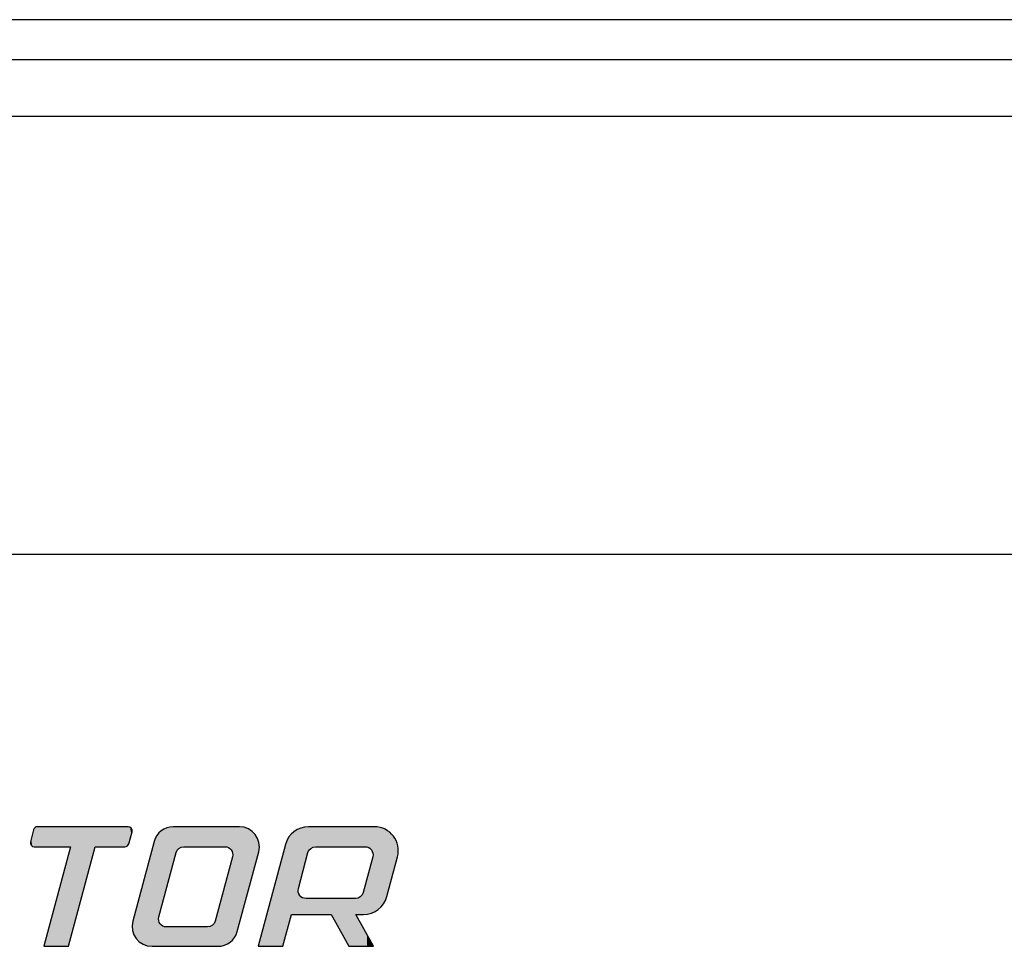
# Model space of a CAD drawing. Extents: x 10 to 287, y 22 to 188.
# Tile 15 of 22: x 150 to 168, y 151 to 167. Entities that reach past the tile are written whole.
import ezdxf

# ---------------------------------------------------------------- set-up
doc = ezdxf.new("R2010")
doc.units = 0
doc.layers.add('CAPA_1', color=7, linetype='CONTINUOUS')
doc.layers.add('COTES', color=7, linetype='CONTINUOUS')

# ---------------------------------------------------------------- blocks, each defined once
blk = doc.blocks.new('BLOCK_19')
at = {"layer": 'CAPA_1', "color": 7}
blk.add_lwpolyline([(262.943, 157.804), (136.943, 157.804)], dxfattribs=at)
blk = doc.blocks.new('BLOCK_20')
at = {"layer": 'CAPA_1', "color": 7}
blk.add_lwpolyline([(128.29, 165.463), (271.595, 165.463)], dxfattribs=at)
blk = doc.blocks.new('BLOCK_21')
at = {"layer": 'CAPA_1', "color": 7}
blk.add_lwpolyline([(129.284, 166.456), (270.602, 166.456)], dxfattribs=at)
blk = doc.blocks.new('BLOCK_333')
at = {"layer": 'CAPA_1', "color": 7}
blk.add_lwpolyline([(271.299, 167.153), (128.587, 167.153)], dxfattribs=at)
blk = doc.blocks.new('*U387')
at = {"layer": 'COTES', "color": 250}
for points in [[(150.553, 152.699), (150.529, 152.826), (150.553, 152.914)], [(150.574, 152.694), (150.553, 152.914), (150.574, 152.99)], [(150.553, 152.699), (150.553, 152.914), (150.574, 152.694)], [(150.586, 152.691), (150.574, 152.99), (150.586, 153.007)], [(150.574, 152.694), (150.574, 152.99), (150.586, 152.691)], [(150.6, 152.691), (150.586, 153.007), (150.6, 153.026)], [(150.641, 152.691), (150.6, 153.026), (150.641, 153.041)], [(150.75, 152.691), (150.75, 153.041), (151.181, 152.691)], [(151.181, 152.691), (150.75, 153.041), (151.181, 153.041)], [(151.648, 152.691), (151.217, 153.041), (151.648, 153.041)], [(151.648, 152.691), (151.648, 153.041), (152.17, 152.691)], [(152.17, 152.691), (151.648, 153.041), (152.17, 153.041)], [(150.517, 152.746), (150.516, 152.747), (150.517, 152.78)], [(150.529, 152.719), (150.517, 152.78), (150.529, 152.826)], [(150.517, 152.746), (150.517, 152.78), (150.529, 152.719)], [(150.529, 152.719), (150.529, 152.826), (150.553, 152.699)], [(151.181, 150.951), (150.75, 150.951), (151.181, 152.555)], [(151.217, 151.087), (151.181, 152.555), (151.217, 152.691)]]:
    blk.add_solid(points, dxfattribs=at)
at = {"layer": 'COTES', "color": 250, "extrusion": (0, 0, -1)}
for points in [[(-150.586, 152.691), (-150.586, 153.007), (-150.6, 152.691)], [(-150.6, 152.691), (-150.6, 153.026), (-150.641, 152.691)], [(-150.641, 152.691), (-150.641, 153.041), (-150.75, 152.691)], [(-150.75, 152.691), (-150.641, 153.041), (-150.75, 153.041)], [(-151.181, 152.691), (-151.181, 153.041), (-151.217, 152.691)], [(-151.217, 152.691), (-151.181, 153.041), (-151.217, 153.041)], [(-151.217, 151.087), (-151.217, 153.041), (-151.648, 152.691)], [(-152.17, 152.691), (-152.17, 153.041), (-152.214, 152.706)], [(-152.214, 152.706), (-152.17, 153.041), (-152.214, 153.041)], [(-152.214, 152.706), (-152.214, 153.041), (-152.228, 152.727)], [(-152.228, 152.727), (-152.214, 153.041), (-152.228, 153.041)], [(-152.228, 152.727), (-152.228, 153.041), (-152.238, 152.743)], [(-152.238, 152.743), (-152.228, 153.041), (-152.238, 153.039)], [(-152.238, 152.743), (-152.238, 153.039), (-152.259, 152.819)], [(-152.259, 152.819), (-152.238, 153.039), (-152.259, 153.034)], [(-152.259, 152.819), (-152.259, 153.034), (-152.282, 152.907)], [(-152.282, 152.907), (-152.259, 153.034), (-152.282, 153.014)], [(-152.282, 152.907), (-152.282, 153.014), (-152.294, 152.954)], [(-152.294, 152.954), (-152.282, 153.014), (-152.294, 152.988)], [(-152.294, 152.954), (-152.294, 152.988), (-152.295, 152.986)], [(-151.181, 150.951), (-151.181, 152.555), (-151.217, 151.087)]]:
    blk.add_solid(points, dxfattribs=at)
blk = doc.blocks.new('*U393')
at = {"layer": 'COTES', "color": 250}
for points in [[(152.729, 150.951), (152.68, 152.783), (152.729, 152.888)], [(152.757, 150.951), (152.729, 152.888), (152.757, 152.917)], [(152.76, 151.46), (152.757, 152.917), (152.76, 152.921)], [(152.761, 151.465), (152.76, 152.921), (152.761, 152.922)], [(152.77, 151.5), (152.761, 152.922), (152.77, 152.932)], [(152.786, 151.56), (152.77, 152.932), (152.786, 152.949)], [(152.806, 151.632), (152.786, 152.949), (152.806, 152.97)], [(152.808, 151.639), (152.806, 152.97), (152.808, 152.971)], [(152.834, 151.735), (152.808, 152.971), (152.834, 152.985)], [(152.863, 151.845), (152.834, 152.985), (152.863, 153.001)], [(152.896, 151.968), (152.863, 153.001), (152.896, 153.018)], [(152.904, 151.995), (152.896, 153.018), (152.904, 153.022)], [(152.959, 152.198), (152.904, 153.022), (152.959, 153.036)], [(153.016, 152.412), (152.959, 153.036), (153.016, 153.041)], [(153.918, 152.691), (153.918, 153.041), (153.951, 152.687)], [(153.951, 152.687), (153.951, 153.041), (153.98, 152.677)], [(153.98, 152.677), (153.98, 153.041), (154.006, 152.66)], [(154.006, 152.66), (154.006, 153.041), (154.009, 152.657)], [(154.009, 152.657), (154.009, 153.041), (154.028, 152.638)], [(154.028, 152.638), (154.028, 153.041), (154.044, 152.611)], [(154.044, 152.611), (154.044, 153.041), (154.053, 152.583)], [(154.053, 152.583), (154.053, 153.041), (154.054, 152.582)], [(154.054, 152.582), (154.054, 153.041), (154.057, 152.549)], [(152.68, 150.951), (152.644, 152.648), (152.68, 152.783)], [(152.644, 150.951), (152.561, 152.337), (152.644, 152.648)], [(154.057, 151.074), (154.054, 152.52), (154.057, 152.549)], [(154.028, 151.042), (154.009, 152.352), (154.028, 152.421)], [(154.044, 151.059), (154.028, 152.421), (154.044, 152.48)], [(154.053, 151.069), (154.044, 152.48), (154.053, 152.515)], [(154.054, 151.07), (154.053, 152.515), (154.054, 152.52)], [(152.561, 150.96), (152.487, 152.056), (152.561, 152.337)], [(152.561, 150.96), (152.561, 152.337), (152.644, 150.951)], [(153.98, 151.007), (153.951, 152.137), (153.98, 152.246)], [(154.006, 151.021), (153.98, 152.246), (154.006, 152.342)], [(154.009, 151.022), (154.006, 152.342), (154.009, 152.352)], [(152.487, 150.988), (152.422, 151.812), (152.487, 152.056)], [(152.487, 150.988), (152.487, 152.056), (152.561, 150.96)], [(153.951, 150.991), (153.918, 152.016), (153.951, 152.137)], [(153.911, 150.969), (153.856, 151.784), (153.911, 151.988)], [(153.918, 150.973), (153.911, 151.988), (153.918, 152.016)], [(152.422, 151.031), (152.368, 151.612), (152.422, 151.812)], [(152.422, 151.031), (152.422, 151.812), (152.487, 150.988)], [(153.856, 150.955), (153.798, 151.571), (153.856, 151.784)], [(152.368, 151.087), (152.328, 151.462), (152.368, 151.612)], [(152.368, 151.087), (152.368, 151.612), (152.422, 151.031)], [(153.798, 150.951), (153.749, 151.392), (153.798, 151.571)], [(152.304, 151.227), (152.297, 151.306), (152.304, 151.356)], [(152.309, 151.213), (152.304, 151.356), (152.309, 151.388)], [(152.304, 151.227), (152.304, 151.356), (152.309, 151.213)], [(152.328, 151.153), (152.309, 151.388), (152.328, 151.462)], [(152.309, 151.213), (152.309, 151.388), (152.328, 151.153)], [(152.328, 151.153), (152.328, 151.462), (152.368, 151.087)], [(153.732, 150.951), (153.701, 151.318), (153.732, 151.35)], [(153.749, 150.951), (153.732, 151.35), (153.749, 151.392)], [(153.661, 150.951), (153.614, 151.29), (153.661, 151.298)], [(153.701, 150.951), (153.661, 151.298), (153.701, 151.318)]]:
    blk.add_solid(points, dxfattribs=at)
at = {"layer": 'COTES', "color": 250, "extrusion": (0, 0, -1)}
for points in [[(-152.729, 150.951), (-152.729, 152.888), (-152.757, 150.951)], [(-152.757, 151.431), (-152.757, 152.917), (-152.76, 151.46)], [(-152.76, 151.46), (-152.76, 152.921), (-152.761, 151.465)], [(-152.761, 151.465), (-152.761, 152.922), (-152.77, 151.5)], [(-152.77, 151.5), (-152.77, 152.932), (-152.786, 151.56)], [(-152.786, 151.56), (-152.786, 152.949), (-152.806, 151.632)], [(-152.806, 151.632), (-152.806, 152.97), (-152.808, 151.639)], [(-152.808, 151.639), (-152.808, 152.971), (-152.834, 151.735)], [(-152.834, 151.735), (-152.834, 152.985), (-152.863, 151.845)], [(-152.863, 151.845), (-152.863, 153.001), (-152.896, 151.968)], [(-152.896, 151.968), (-152.896, 153.018), (-152.904, 151.995)], [(-152.904, 151.995), (-152.904, 153.022), (-152.959, 152.198)], [(-152.959, 152.198), (-152.959, 153.036), (-153.016, 152.412)], [(-153.016, 152.412), (-153.016, 153.041), (-153.064, 152.588)], [(-153.064, 152.588), (-153.016, 153.041), (-153.064, 153.041)], [(-153.064, 152.588), (-153.064, 153.041), (-153.082, 152.631)], [(-153.082, 152.631), (-153.064, 153.041), (-153.082, 153.041)], [(-153.082, 152.631), (-153.082, 153.041), (-153.112, 152.663)], [(-153.112, 152.663), (-153.082, 153.041), (-153.112, 153.041)], [(-153.112, 152.663), (-153.112, 153.041), (-153.152, 152.684)], [(-153.152, 152.684), (-153.112, 153.041), (-153.152, 153.041)], [(-153.152, 152.684), (-153.152, 153.041), (-153.199, 152.691)], [(-153.199, 152.691), (-153.152, 153.041), (-153.199, 153.041)], [(-153.199, 152.691), (-153.199, 153.041), (-153.407, 152.691)], [(-153.407, 152.691), (-153.199, 153.041), (-153.407, 153.041)], [(-153.407, 152.691), (-153.407, 153.041), (-153.614, 152.691)], [(-153.614, 152.691), (-153.407, 153.041), (-153.614, 153.041)], [(-153.614, 152.691), (-153.614, 153.041), (-153.661, 152.691)], [(-153.661, 152.691), (-153.614, 153.041), (-153.661, 153.041)], [(-153.661, 152.691), (-153.661, 153.041), (-153.701, 152.691)], [(-153.701, 152.691), (-153.661, 153.041), (-153.701, 153.041)], [(-153.701, 152.691), (-153.701, 153.041), (-153.732, 152.691)], [(-153.732, 152.691), (-153.701, 153.041), (-153.732, 153.041)], [(-153.732, 152.691), (-153.732, 153.041), (-153.749, 152.691)], [(-153.749, 152.691), (-153.732, 153.041), (-153.749, 153.041)], [(-153.749, 152.691), (-153.749, 153.041), (-153.798, 152.691)], [(-153.798, 152.691), (-153.749, 153.041), (-153.798, 153.041)], [(-153.798, 152.691), (-153.798, 153.041), (-153.856, 152.691)], [(-153.856, 152.691), (-153.798, 153.041), (-153.856, 153.041)], [(-153.856, 152.691), (-153.856, 153.041), (-153.911, 152.691)], [(-153.911, 152.691), (-153.856, 153.041), (-153.911, 153.041)], [(-153.911, 152.691), (-153.911, 153.041), (-153.918, 152.691)], [(-153.918, 152.691), (-153.911, 153.041), (-153.918, 153.041)], [(-153.951, 152.687), (-153.918, 153.041), (-153.951, 153.041)], [(-153.98, 152.677), (-153.951, 153.041), (-153.98, 153.041)], [(-154.006, 152.66), (-153.98, 153.041), (-154.006, 153.041)], [(-154.009, 152.657), (-154.006, 153.041), (-154.009, 153.041)], [(-154.028, 152.638), (-154.009, 153.041), (-154.028, 153.041)], [(-154.044, 152.611), (-154.028, 153.041), (-154.044, 153.041)], [(-154.053, 152.583), (-154.044, 153.041), (-154.053, 153.041)], [(-154.054, 152.582), (-154.053, 153.041), (-154.054, 153.041)], [(-154.057, 152.549), (-154.054, 153.041), (-154.057, 153.041)], [(-154.057, 151.074), (-154.057, 153.041), (-154.086, 151.104)], [(-154.086, 151.104), (-154.057, 153.041), (-154.086, 153.041)], [(-154.086, 151.104), (-154.086, 153.041), (-154.114, 151.154)], [(-154.114, 151.154), (-154.086, 153.041), (-154.114, 153.041)], [(-154.114, 151.154), (-154.114, 153.041), (-154.133, 151.209)], [(-154.133, 151.209), (-154.114, 153.041), (-154.133, 153.041)], [(-154.133, 151.209), (-154.133, 153.041), (-154.174, 151.36)], [(-154.174, 151.36), (-154.133, 153.041), (-154.174, 153.041)], [(-154.174, 151.36), (-154.174, 153.041), (-154.256, 151.663)], [(-154.256, 151.663), (-154.174, 153.041), (-154.256, 153.031)], [(-154.256, 151.663), (-154.256, 153.031), (-154.33, 151.938)], [(-154.33, 151.938), (-154.256, 153.031), (-154.33, 153.004)], [(-154.33, 151.938), (-154.33, 153.004), (-154.395, 152.179)], [(-154.395, 152.179), (-154.33, 153.004), (-154.395, 152.961)], [(-154.395, 152.179), (-154.395, 152.961), (-154.448, 152.378)], [(-154.448, 152.378), (-154.395, 152.961), (-154.448, 152.905)], [(-154.448, 152.378), (-154.448, 152.905), (-154.489, 152.527)], [(-154.489, 152.527), (-154.448, 152.905), (-154.489, 152.839)], [(-152.68, 150.951), (-152.68, 152.783), (-152.729, 150.951)], [(-154.489, 152.527), (-154.489, 152.839), (-154.509, 152.604)], [(-154.509, 152.604), (-154.489, 152.839), (-154.509, 152.777)], [(-154.509, 152.604), (-154.509, 152.777), (-154.513, 152.633)], [(-154.513, 152.633), (-154.509, 152.777), (-154.513, 152.765)], [(-154.513, 152.633), (-154.513, 152.765), (-154.521, 152.686)], [(-152.644, 150.951), (-152.644, 152.648), (-152.68, 150.951)], [(-154.028, 151.042), (-154.028, 152.421), (-154.044, 151.059)], [(-154.044, 151.059), (-154.044, 152.48), (-154.053, 151.069)], [(-154.053, 151.069), (-154.053, 152.515), (-154.054, 151.07)], [(-154.054, 151.07), (-154.054, 152.52), (-154.057, 151.074)], [(-153.98, 151.007), (-153.98, 152.246), (-154.006, 151.021)], [(-154.006, 151.021), (-154.006, 152.342), (-154.009, 151.022)], [(-154.009, 151.022), (-154.009, 152.352), (-154.028, 151.042)], [(-153.951, 150.991), (-153.951, 152.137), (-153.98, 151.007)], [(-153.911, 150.969), (-153.911, 151.988), (-153.918, 150.973)], [(-153.918, 150.973), (-153.918, 152.016), (-153.951, 150.991)], [(-153.856, 150.955), (-153.856, 151.784), (-153.911, 150.969)], [(-153.798, 150.951), (-153.798, 151.571), (-153.856, 150.955)], [(-152.757, 150.951), (-152.757, 151.431), (-152.76, 150.951)], [(-152.76, 150.951), (-152.757, 151.431), (-152.76, 151.399)], [(-152.76, 150.951), (-152.76, 151.399), (-152.761, 150.951)], [(-152.761, 150.951), (-152.76, 151.399), (-152.761, 151.398)], [(-152.761, 150.951), (-152.761, 151.398), (-152.77, 150.951)], [(-152.77, 150.951), (-152.761, 151.398), (-152.77, 151.37)], [(-152.77, 150.951), (-152.77, 151.37), (-152.786, 150.951)], [(-152.786, 150.951), (-152.77, 151.37), (-152.786, 151.344)], [(-152.786, 150.951), (-152.786, 151.344), (-152.806, 150.951)], [(-152.806, 150.951), (-152.786, 151.344), (-152.806, 151.324)], [(-153.732, 150.951), (-153.732, 151.35), (-153.749, 150.951)], [(-153.749, 150.951), (-153.749, 151.392), (-153.798, 150.951)], [(-152.806, 150.951), (-152.806, 151.324), (-152.808, 150.951)], [(-152.808, 150.951), (-152.806, 151.324), (-152.808, 151.322)], [(-152.808, 150.951), (-152.808, 151.322), (-152.834, 150.951)], [(-152.834, 150.951), (-152.808, 151.322), (-152.834, 151.305)], [(-152.834, 150.951), (-152.834, 151.305), (-152.863, 150.951)], [(-152.863, 150.951), (-152.834, 151.305), (-152.863, 151.294)], [(-152.863, 150.951), (-152.863, 151.294), (-152.896, 150.951)], [(-152.896, 150.951), (-152.863, 151.294), (-152.896, 151.29)], [(-152.896, 150.951), (-152.896, 151.29), (-152.904, 150.951)], [(-152.904, 150.951), (-152.896, 151.29), (-152.904, 151.29)], [(-152.904, 150.951), (-152.904, 151.29), (-152.959, 150.951)], [(-152.959, 150.951), (-152.904, 151.29), (-152.959, 151.29)], [(-152.959, 150.951), (-152.959, 151.29), (-153.016, 150.951)], [(-153.016, 150.951), (-152.959, 151.29), (-153.016, 151.29)], [(-153.016, 150.951), (-153.016, 151.29), (-153.064, 150.951)], [(-153.064, 150.951), (-153.016, 151.29), (-153.064, 151.29)], [(-153.064, 150.951), (-153.064, 151.29), (-153.082, 150.951)], [(-153.082, 150.951), (-153.064, 151.29), (-153.082, 151.29)], [(-153.082, 150.951), (-153.082, 151.29), (-153.112, 150.951)], [(-153.112, 150.951), (-153.082, 151.29), (-153.112, 151.29)], [(-153.112, 150.951), (-153.112, 151.29), (-153.152, 150.951)], [(-153.152, 150.951), (-153.112, 151.29), (-153.152, 151.29)], [(-153.152, 150.951), (-153.152, 151.29), (-153.199, 150.951)], [(-153.199, 150.951), (-153.152, 151.29), (-153.199, 151.29)], [(-153.199, 150.951), (-153.199, 151.29), (-153.407, 150.951)], [(-153.407, 150.951), (-153.199, 151.29), (-153.407, 151.29)], [(-153.407, 150.951), (-153.407, 151.29), (-153.614, 150.951)], [(-153.614, 150.951), (-153.407, 151.29), (-153.614, 151.29)], [(-153.614, 150.951), (-153.614, 151.29), (-153.661, 150.951)], [(-153.661, 150.951), (-153.661, 151.298), (-153.701, 150.951)], [(-153.701, 150.951), (-153.701, 151.318), (-153.732, 150.951)]]:
    blk.add_solid(points, dxfattribs=at)
blk = doc.blocks.new('*U394')
at = {"layer": 'COTES', "color": 250}
for points in [[(155.075, 151.484), (155.033, 152.857), (155.075, 152.91)], [(155.082, 151.509), (155.075, 152.91), (155.082, 152.916)], [(155.125, 151.509), (155.082, 152.916), (155.125, 152.955)], [(155.182, 151.509), (155.125, 152.955), (155.182, 152.992)], [(155.197, 151.509), (155.182, 152.992), (155.197, 152.998)], [(155.2, 151.944), (155.197, 152.998), (155.2, 152.999)], [(155.203, 151.961), (155.2, 152.999), (155.203, 153.001)], [(155.21, 151.987), (155.203, 153.001), (155.21, 153.004)], [(155.226, 152.048), (155.21, 153.004), (155.226, 153.011)], [(155.243, 152.113), (155.226, 153.011), (155.243, 153.019)], [(155.248, 152.13), (155.243, 153.019), (155.248, 153.02)], [(155.274, 152.229), (155.248, 153.02), (155.274, 153.026)], [(155.304, 152.343), (155.274, 153.026), (155.304, 153.034)], [(155.309, 152.36), (155.304, 153.034), (155.309, 153.035)], [(155.338, 152.467), (155.309, 153.035), (155.338, 153.038)], [(155.37, 152.588), (155.338, 153.038), (155.37, 153.04)], [(155.378, 152.607), (155.37, 153.04), (155.378, 153.041)], [(156.37, 152.691), (156.37, 153.041), (156.403, 152.687)], [(156.403, 152.687), (156.403, 153.041), (156.414, 152.683)], [(156.414, 152.683), (156.414, 153.041), (156.433, 152.677)], [(156.433, 152.677), (156.433, 153.041), (156.459, 152.66)], [(156.459, 152.66), (156.459, 153.041), (156.48, 152.638)], [(156.48, 152.638), (156.48, 153.041), (156.481, 152.636)], [(156.481, 152.636), (156.481, 153.041), (156.496, 152.611)], [(156.496, 152.611), (156.496, 153.041), (156.505, 152.585)], [(156.505, 152.585), (156.505, 153.041), (156.506, 152.582)], [(156.506, 152.582), (156.506, 153.041), (156.509, 152.549)], [(154.976, 151.114), (154.932, 152.568), (154.976, 152.731)], [(155, 151.201), (154.976, 152.731), (155, 152.797)], [(155.033, 151.326), (155, 152.797), (155.033, 152.857)], [(154.932, 150.951), (154.498, 150.951), (154.932, 152.568)], [(156.509, 151.544), (156.506, 152.524), (156.509, 152.549)], [(156.48, 151.531), (156.459, 152.343), (156.48, 152.423)], [(156.481, 151.532), (156.48, 152.423), (156.481, 152.426)], [(156.496, 151.538), (156.481, 152.426), (156.496, 152.482)], [(156.505, 151.542), (156.496, 152.482), (156.505, 152.515)], [(156.506, 151.542), (156.505, 152.515), (156.506, 152.524)], [(156.433, 151.519), (156.414, 152.177), (156.433, 152.247)], [(156.459, 151.526), (156.433, 152.247), (156.459, 152.343)], [(156.403, 151.514), (156.37, 152.013), (156.403, 152.136)], [(156.414, 151.515), (156.403, 152.136), (156.414, 152.177)], [(156.337, 151.509), (156.318, 151.849), (156.337, 151.891)], [(156.344, 151.509), (156.337, 151.891), (156.344, 151.917)], [(156.37, 151.511), (156.344, 151.917), (156.37, 152.013)], [(155.776, 151.509), (155.776, 151.786), (155.852, 151.37)], [(155.852, 151.37), (155.852, 151.786), (156.086, 150.951)], [(156.21, 150.951), (156.202, 151.786), (156.21, 151.788)], [(156.247, 151.509), (156.21, 151.788), (156.247, 151.794)], [(156.287, 151.509), (156.247, 151.794), (156.287, 151.816)], [(156.318, 151.509), (156.287, 151.816), (156.318, 151.849)]]:
    blk.add_solid(points, dxfattribs=at)
at = {"layer": 'COTES', "color": 250, "extrusion": (0, 0, -1)}
for points in [[(-155.075, 151.484), (-155.075, 152.91), (-155.082, 151.509)], [(-155.082, 151.509), (-155.082, 152.916), (-155.125, 151.509)], [(-155.125, 151.509), (-155.125, 152.955), (-155.182, 151.509)], [(-155.182, 151.509), (-155.182, 152.992), (-155.197, 151.509)], [(-155.197, 151.928), (-155.197, 152.998), (-155.2, 151.944)], [(-155.2, 151.944), (-155.2, 152.999), (-155.203, 151.961)], [(-155.203, 151.961), (-155.203, 153.001), (-155.21, 151.987)], [(-155.21, 151.987), (-155.21, 153.004), (-155.226, 152.048)], [(-155.226, 152.048), (-155.226, 153.011), (-155.243, 152.113)], [(-155.243, 152.113), (-155.243, 153.019), (-155.248, 152.13)], [(-155.248, 152.13), (-155.248, 153.02), (-155.274, 152.229)], [(-155.274, 152.229), (-155.274, 153.026), (-155.304, 152.343)], [(-155.304, 152.343), (-155.304, 153.034), (-155.309, 152.36)], [(-155.309, 152.36), (-155.309, 153.035), (-155.338, 152.467)], [(-155.338, 152.467), (-155.338, 153.038), (-155.37, 152.588)], [(-155.37, 152.588), (-155.37, 153.04), (-155.378, 152.607)], [(-155.378, 152.607), (-155.378, 153.041), (-155.388, 152.631)], [(-155.388, 152.631), (-155.378, 153.041), (-155.388, 153.041)], [(-155.388, 152.631), (-155.388, 153.041), (-155.419, 152.663)], [(-155.419, 152.663), (-155.388, 153.041), (-155.419, 153.041)], [(-155.419, 152.663), (-155.419, 153.041), (-155.459, 152.684)], [(-155.459, 152.684), (-155.419, 153.041), (-155.459, 153.041)], [(-155.459, 152.684), (-155.459, 153.041), (-155.506, 152.691)], [(-155.506, 152.691), (-155.459, 153.041), (-155.506, 153.041)], [(-155.506, 152.691), (-155.506, 153.041), (-155.776, 152.691)], [(-155.776, 152.691), (-155.506, 153.041), (-155.776, 153.041)], [(-155.776, 152.691), (-155.776, 153.041), (-155.852, 152.691)], [(-155.852, 152.691), (-155.776, 153.041), (-155.852, 153.041)], [(-155.852, 152.691), (-155.852, 153.041), (-156.086, 152.691)], [(-156.086, 152.691), (-155.852, 153.041), (-156.086, 153.041)], [(-156.086, 152.691), (-156.086, 153.041), (-156.202, 152.691)], [(-156.202, 152.691), (-156.086, 153.041), (-156.202, 153.041)], [(-156.202, 152.691), (-156.202, 153.041), (-156.21, 152.691)], [(-156.21, 152.691), (-156.202, 153.041), (-156.21, 153.041)], [(-156.21, 152.691), (-156.21, 153.041), (-156.247, 152.691)], [(-156.247, 152.691), (-156.21, 153.041), (-156.247, 153.041)], [(-156.247, 152.691), (-156.247, 153.041), (-156.287, 152.691)], [(-156.287, 152.691), (-156.247, 153.041), (-156.287, 153.041)], [(-156.287, 152.691), (-156.287, 153.041), (-156.318, 152.691)], [(-156.318, 152.691), (-156.287, 153.041), (-156.318, 153.041)], [(-156.318, 152.691), (-156.318, 153.041), (-156.337, 152.691)], [(-156.337, 152.691), (-156.318, 153.041), (-156.337, 153.041)], [(-156.337, 152.691), (-156.337, 153.041), (-156.344, 152.691)], [(-156.344, 152.691), (-156.337, 153.041), (-156.344, 153.041)], [(-156.344, 152.691), (-156.344, 153.041), (-156.37, 152.691)], [(-156.37, 152.691), (-156.344, 153.041), (-156.37, 153.041)], [(-156.403, 152.687), (-156.37, 153.041), (-156.403, 153.041)], [(-156.414, 152.683), (-156.403, 153.041), (-156.414, 153.041)], [(-156.433, 152.677), (-156.414, 153.041), (-156.433, 153.041)], [(-156.459, 152.66), (-156.433, 153.041), (-156.459, 153.041)], [(-156.48, 152.638), (-156.459, 153.041), (-156.48, 153.041)], [(-156.481, 152.636), (-156.48, 153.041), (-156.481, 153.041)], [(-156.496, 152.611), (-156.481, 153.041), (-156.496, 153.041)], [(-156.505, 152.585), (-156.496, 153.041), (-156.505, 153.041)], [(-156.506, 152.582), (-156.505, 153.041), (-156.506, 153.041)], [(-156.509, 152.549), (-156.506, 153.041), (-156.509, 153.041)], [(-156.509, 151.544), (-156.509, 153.041), (-156.516, 151.547)], [(-156.516, 151.547), (-156.509, 153.041), (-156.516, 153.041)], [(-156.516, 151.547), (-156.516, 153.041), (-156.531, 151.553)], [(-156.531, 151.553), (-156.516, 153.041), (-156.531, 153.041)], [(-156.531, 151.553), (-156.531, 153.041), (-156.543, 151.559)], [(-156.543, 151.559), (-156.531, 153.041), (-156.543, 153.04)], [(-156.543, 151.559), (-156.543, 153.04), (-156.6, 151.595)], [(-156.6, 151.595), (-156.543, 153.04), (-156.6, 153.033)], [(-156.6, 151.595), (-156.6, 153.033), (-156.631, 151.623)], [(-156.631, 151.623), (-156.6, 153.033), (-156.631, 153.029)], [(-156.631, 151.623), (-156.631, 153.029), (-156.651, 151.64)], [(-156.651, 151.64), (-156.631, 153.029), (-156.651, 153.022)], [(-156.651, 151.64), (-156.651, 153.022), (-156.693, 151.693)], [(-156.693, 151.693), (-156.651, 153.022), (-156.693, 153.007)], [(-156.693, 151.693), (-156.693, 153.007), (-156.721, 151.744)], [(-156.721, 151.744), (-156.693, 153.007), (-156.721, 152.996)], [(-156.721, 151.744), (-156.721, 152.996), (-156.726, 151.753)], [(-156.726, 151.753), (-156.721, 152.996), (-156.726, 152.993)], [(-156.726, 151.753), (-156.726, 152.993), (-156.749, 151.819)], [(-156.749, 151.819), (-156.726, 152.993), (-156.749, 152.978)], [(-156.749, 151.819), (-156.749, 152.978), (-156.8, 152.007)], [(-156.8, 152.007), (-156.749, 152.978), (-156.8, 152.945)], [(-156.8, 152.007), (-156.8, 152.945), (-156.865, 152.249)], [(-156.865, 152.249), (-156.8, 152.945), (-156.865, 152.877)], [(-154.976, 151.114), (-154.976, 152.731), (-155, 151.201)], [(-155, 151.201), (-155, 152.797), (-155.033, 151.326)], [(-155.033, 151.326), (-155.033, 152.857), (-155.075, 151.484)], [(-156.865, 152.249), (-156.865, 152.877), (-156.913, 152.429)], [(-156.913, 152.429), (-156.865, 152.877), (-156.913, 152.798)], [(-156.913, 152.429), (-156.913, 152.798), (-156.936, 152.515)], [(-156.936, 152.515), (-156.913, 152.798), (-156.936, 152.728)], [(-156.936, 152.515), (-156.936, 152.728), (-156.942, 152.557)], [(-156.942, 152.557), (-156.936, 152.728), (-156.942, 152.709)], [(-154.932, 150.951), (-154.932, 152.568), (-154.976, 151.114)], [(-156.942, 152.557), (-156.942, 152.709), (-156.951, 152.614)], [(-156.48, 151.531), (-156.48, 152.423), (-156.481, 151.532)], [(-156.481, 151.532), (-156.481, 152.426), (-156.496, 151.538)], [(-156.496, 151.538), (-156.496, 152.482), (-156.505, 151.542)], [(-156.505, 151.542), (-156.505, 152.515), (-156.506, 151.542)], [(-156.506, 151.542), (-156.506, 152.524), (-156.509, 151.544)], [(-156.433, 151.519), (-156.433, 152.247), (-156.459, 151.526)], [(-156.459, 151.526), (-156.459, 152.343), (-156.48, 151.531)], [(-156.403, 151.514), (-156.403, 152.136), (-156.414, 151.515)], [(-156.414, 151.515), (-156.414, 152.177), (-156.433, 151.519)], [(-155.197, 151.509), (-155.197, 151.928), (-155.2, 151.509)], [(-155.2, 151.509), (-155.197, 151.928), (-155.2, 151.897)], [(-155.2, 151.509), (-155.2, 151.897), (-155.203, 151.509)], [(-155.203, 151.509), (-155.2, 151.897), (-155.203, 151.888)], [(-155.203, 151.509), (-155.203, 151.888), (-155.21, 151.509)], [(-155.21, 151.509), (-155.203, 151.888), (-155.21, 151.867)], [(-155.21, 151.509), (-155.21, 151.867), (-155.226, 151.509)], [(-155.226, 151.509), (-155.21, 151.867), (-155.226, 151.841)], [(-156.337, 151.509), (-156.337, 151.891), (-156.344, 151.509)], [(-156.344, 151.509), (-156.344, 151.917), (-156.37, 151.511)], [(-156.37, 151.511), (-156.37, 152.013), (-156.403, 151.514)], [(-155.226, 151.509), (-155.226, 151.841), (-155.243, 151.509)], [(-155.243, 151.509), (-155.226, 151.841), (-155.243, 151.823)], [(-155.243, 151.509), (-155.243, 151.823), (-155.248, 151.509)], [(-155.248, 151.509), (-155.243, 151.823), (-155.248, 151.819)], [(-155.248, 151.509), (-155.248, 151.819), (-155.274, 151.509)], [(-155.274, 151.509), (-155.248, 151.819), (-155.274, 151.801)], [(-155.274, 151.509), (-155.274, 151.801), (-155.304, 151.509)], [(-155.304, 151.509), (-155.274, 151.801), (-155.304, 151.79)], [(-155.304, 151.509), (-155.304, 151.79), (-155.309, 151.509)], [(-155.309, 151.509), (-155.304, 151.79), (-155.309, 151.79)], [(-155.309, 151.509), (-155.309, 151.79), (-155.338, 151.509)], [(-155.338, 151.509), (-155.309, 151.79), (-155.338, 151.786)], [(-155.338, 151.509), (-155.338, 151.786), (-155.37, 151.509)], [(-155.37, 151.509), (-155.338, 151.786), (-155.37, 151.786)], [(-155.37, 151.509), (-155.37, 151.786), (-155.378, 151.509)], [(-155.378, 151.509), (-155.37, 151.786), (-155.378, 151.786)], [(-155.378, 151.509), (-155.378, 151.786), (-155.388, 151.509)], [(-155.388, 151.509), (-155.378, 151.786), (-155.388, 151.786)], [(-155.388, 151.509), (-155.388, 151.786), (-155.419, 151.509)], [(-155.419, 151.509), (-155.388, 151.786), (-155.419, 151.786)], [(-155.419, 151.509), (-155.419, 151.786), (-155.459, 151.509)], [(-155.459, 151.509), (-155.419, 151.786), (-155.459, 151.786)], [(-155.459, 151.509), (-155.459, 151.786), (-155.506, 151.509)], [(-155.506, 151.509), (-155.459, 151.786), (-155.506, 151.786)], [(-155.506, 151.509), (-155.506, 151.786), (-155.776, 151.509)], [(-155.776, 151.509), (-155.506, 151.786), (-155.776, 151.786)], [(-155.852, 151.37), (-155.776, 151.786), (-155.852, 151.786)], [(-156.086, 150.951), (-155.852, 151.786), (-156.086, 151.786)], [(-156.086, 150.951), (-156.086, 151.786), (-156.202, 150.951)], [(-156.202, 150.951), (-156.086, 151.786), (-156.202, 151.786)], [(-156.202, 150.951), (-156.202, 151.786), (-156.21, 150.951)], [(-156.21, 151.509), (-156.21, 151.788), (-156.247, 151.509)], [(-156.247, 151.509), (-156.247, 151.794), (-156.287, 151.509)], [(-156.287, 151.509), (-156.287, 151.816), (-156.318, 151.509)], [(-156.318, 151.509), (-156.318, 151.849), (-156.337, 151.509)], [(-156.21, 150.951), (-156.21, 151.509), (-156.247, 150.951)], [(-156.247, 150.951), (-156.21, 151.509), (-156.247, 151.44)], [(-156.247, 150.951), (-156.247, 151.44), (-156.287, 150.951)], [(-156.287, 150.951), (-156.247, 151.44), (-156.287, 151.369)], [(-156.287, 150.951), (-156.287, 151.369), (-156.318, 150.951)], [(-156.318, 150.951), (-156.287, 151.369), (-156.318, 151.312)], [(-156.318, 150.951), (-156.318, 151.312), (-156.337, 150.951)], [(-156.337, 150.951), (-156.318, 151.312), (-156.337, 151.276)], [(-156.337, 150.951), (-156.337, 151.276), (-156.344, 150.951)], [(-156.344, 150.951), (-156.337, 151.276), (-156.344, 151.264)], [(-156.344, 150.951), (-156.344, 151.264), (-156.37, 150.951)], [(-156.37, 150.951), (-156.344, 151.264), (-156.37, 151.217)], [(-156.37, 150.951), (-156.37, 151.217), (-156.403, 150.951)], [(-156.403, 150.951), (-156.37, 151.217), (-156.403, 151.156)], [(-156.403, 150.951), (-156.403, 151.156), (-156.414, 150.951)], [(-156.414, 150.951), (-156.403, 151.156), (-156.414, 151.136)], [(-156.414, 150.951), (-156.414, 151.136), (-156.433, 150.951)], [(-156.433, 150.951), (-156.414, 151.136), (-156.433, 151.102)], [(-156.433, 150.951), (-156.433, 151.102), (-156.459, 150.951)], [(-156.459, 150.951), (-156.433, 151.102), (-156.459, 151.055)], [(-156.459, 150.951), (-156.459, 151.055), (-156.48, 150.951)], [(-156.48, 150.951), (-156.459, 151.055), (-156.48, 151.016)], [(-156.48, 150.951), (-156.48, 151.016), (-156.481, 150.951)], [(-156.481, 150.951), (-156.48, 151.016), (-156.481, 151.014)], [(-156.481, 150.951), (-156.481, 151.014), (-156.496, 150.951)], [(-156.496, 150.951), (-156.481, 151.014), (-156.496, 150.987)], [(-156.496, 150.951), (-156.496, 150.987), (-156.505, 150.951)], [(-156.505, 150.951), (-156.496, 150.987), (-156.505, 150.971)], [(-156.505, 150.951), (-156.505, 150.971), (-156.506, 150.951)], [(-156.506, 150.951), (-156.505, 150.971), (-156.506, 150.969)], [(-156.506, 150.951), (-156.506, 150.969), (-156.509, 150.951)], [(-156.509, 150.951), (-156.506, 150.969), (-156.509, 150.963)], [(-156.509, 150.951), (-156.509, 150.963), (-156.516, 150.951)]]:
    blk.add_solid(points, dxfattribs=at)
blk = doc.blocks.new('BLOCK_368')
at = {"layer": 'COTES'}
for points, knots in [([(151.181, 150.951), (151.181, 150.951), (150.75, 150.951), (150.75, 150.951), (150.75, 150.951), (151.217, 152.691), (151.217, 152.691), (151.217, 152.691), (150.586, 152.691), (150.586, 152.691), (150.586, 152.691), (150.586, 152.691), (150.586, 152.691), (150.538, 152.691), (150.506, 152.735), (150.517, 152.78), (150.517, 152.78), (150.517, 152.78), (150.517, 152.78), (150.517, 152.78), (150.574, 152.99), (150.574, 152.99), (150.574, 152.99), (150.574, 152.99), (150.574, 152.99), (150.582, 153.019), (150.612, 153.041), (150.641, 153.041), (150.641, 153.041), (150.641, 153.041), (150.641, 153.041), (150.641, 153.041), (152.228, 153.041), (152.228, 153.041), (152.228, 153.041), (152.228, 153.041), (152.228, 153.041), (152.272, 153.041), (152.305, 152.998), (152.294, 152.954), (152.294, 152.954), (152.294, 152.954), (152.294, 152.954), (152.294, 152.954), (152.238, 152.743), (152.238, 152.743), (152.238, 152.743), (152.238, 152.743), (152.238, 152.743), (152.232, 152.714), (152.202, 152.691), (152.17, 152.691), (152.17, 152.691), (152.17, 152.691), (152.17, 152.691), (152.17, 152.691), (151.648, 152.691), (151.648, 152.691), (151.648, 152.691), (151.181, 150.951), (151.181, 150.951)], [0, 0, 0, 0, 1, 1, 1, 2, 2, 2, 3, 3, 3, 4, 4, 4, 5, 5, 5, 6, 6, 6, 7, 7, 7, 8, 8, 8, 9, 9, 9, 10, 10, 10, 11, 11, 11, 12, 12, 12, 13, 13, 13, 14, 14, 14, 15, 15, 15, 16, 16, 16, 17, 17, 17, 18, 18, 18, 19, 19, 19, 20, 20, 20, 20]), ([(154.509, 152.604), (154.509, 152.604), (154.133, 151.209), (154.133, 151.209), (154.093, 151.055), (153.955, 150.951), (153.798, 150.951), (153.798, 150.951), (153.407, 150.951), (153.407, 150.951), (153.407, 150.951), (152.644, 150.951), (152.644, 150.951), (152.414, 150.951), (152.25, 151.168), (152.309, 151.388), (152.309, 151.388), (152.68, 152.783), (152.68, 152.783), (152.724, 152.936), (152.859, 153.041), (153.016, 153.041), (153.016, 153.041), (153.407, 153.041), (153.407, 153.041), (153.407, 153.041), (154.174, 153.041), (154.174, 153.041), (154.4, 153.041), (154.568, 152.823), (154.509, 152.604)], [0, 0, 0, 0, 1, 1, 1, 2, 2, 2, 3, 3, 3, 4, 4, 4, 5, 5, 5, 6, 6, 6, 7, 7, 7, 8, 8, 8, 9, 9, 9, 10, 10, 10, 10]), ([(156.344, 151.509), (156.344, 151.509), (156.21, 151.509), (156.21, 151.509), (156.21, 151.509), (156.516, 150.951), (156.516, 150.951), (156.516, 150.951), (156.086, 150.951), (156.086, 150.951), (156.086, 150.951), (155.852, 151.37), (155.852, 151.37), (155.852, 151.37), (155.776, 151.509), (155.776, 151.509), (155.776, 151.509), (155.082, 151.509), (155.082, 151.509), (155.082, 151.509), (154.932, 150.951), (154.932, 150.951), (154.932, 150.951), (154.498, 150.951), (154.498, 150.951), (154.498, 150.951), (154.976, 152.731), (154.976, 152.731), (155.024, 152.915), (155.192, 153.041), (155.378, 153.041), (155.378, 153.041), (155.852, 153.041), (155.852, 153.041), (155.852, 153.041), (156.531, 153.041), (156.531, 153.041), (156.808, 153.041), (157.009, 152.78), (156.936, 152.515), (156.936, 152.515), (156.749, 151.819), (156.749, 151.819), (156.703, 151.636), (156.534, 151.509), (156.344, 151.509)], [0, 0, 0, 0, 1, 1, 1, 2, 2, 2, 3, 3, 3, 4, 4, 4, 5, 5, 5, 6, 6, 6, 7, 7, 7, 8, 8, 8, 9, 9, 9, 10, 10, 10, 11, 11, 11, 12, 12, 12, 13, 13, 13, 14, 14, 14, 15, 15, 15, 15]), ([(153.407, 151.29), (153.407, 151.29), (153.614, 151.29), (153.614, 151.29), (153.681, 151.29), (153.735, 151.33), (153.749, 151.392), (153.749, 151.392), (154.053, 152.515), (154.053, 152.515), (154.075, 152.607), (154.009, 152.691), (153.918, 152.691), (153.918, 152.691), (153.407, 152.691), (153.407, 152.691), (153.407, 152.691), (153.199, 152.691), (153.199, 152.691), (153.133, 152.691), (153.078, 152.651), (153.064, 152.588), (153.064, 152.588), (152.761, 151.465), (152.761, 151.465), (152.74, 151.374), (152.805, 151.29), (152.896, 151.29), (152.896, 151.29), (153.407, 151.29), (153.407, 151.29)], [0, 0, 0, 0, 1, 1, 1, 2, 2, 2, 3, 3, 3, 4, 4, 4, 5, 5, 5, 6, 6, 6, 7, 7, 7, 8, 8, 8, 9, 9, 9, 10, 10, 10, 10]), ([(155.852, 151.786), (155.852, 151.786), (156.202, 151.786), (156.202, 151.786), (156.265, 151.786), (156.319, 151.829), (156.337, 151.891), (156.337, 151.891), (156.505, 152.515), (156.505, 152.515), (156.527, 152.607), (156.461, 152.691), (156.37, 152.691), (156.37, 152.691), (155.852, 152.691), (155.852, 152.691), (155.852, 152.691), (155.506, 152.691), (155.506, 152.691), (155.44, 152.691), (155.385, 152.651), (155.37, 152.588), (155.37, 152.588), (155.203, 151.961), (155.203, 151.961), (155.176, 151.873), (155.246, 151.786), (155.338, 151.786), (155.338, 151.786), (155.852, 151.786), (155.852, 151.786)], [0, 0, 0, 0, 1, 1, 1, 2, 2, 2, 3, 3, 3, 4, 4, 4, 5, 5, 5, 6, 6, 6, 7, 7, 7, 8, 8, 8, 9, 9, 9, 10, 10, 10, 10])]:
    blk.add_open_spline(points, degree=3, knots=knots, dxfattribs=at)
at = {"layer": 'COTES', "color": 250}
for name in ['*U387', '*U393', '*U394']:
    blk.add_blockref(name, (0, 0), dxfattribs=at)

msp = doc.modelspace()

# ---------------------------------------------------------------- block references
at = {"layer": 'CAPA_1'}
for name in ['BLOCK_333', 'BLOCK_21', 'BLOCK_20', 'BLOCK_19']:
    msp.add_blockref(name, (0, 0), dxfattribs=at)
at = {"layer": 'COTES'}
msp.add_blockref('BLOCK_368', (0, 0), dxfattribs=at)

doc.saveas('drawing.dxf')
